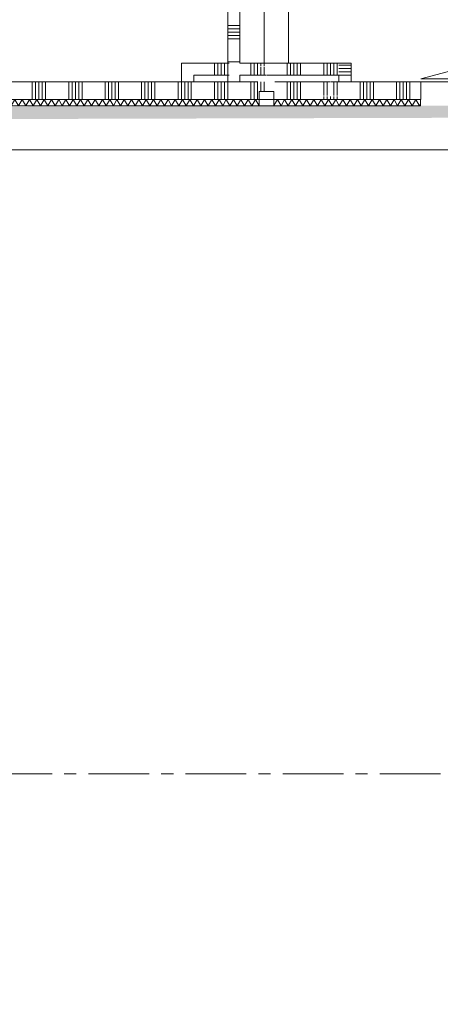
# Model space of a CAD drawing. Header units: millimetres. Extents: x -409 to 257590, y -7786 to 67330.
# Tile 79 of 210: x 49696 to 53161, y 13840 to 21947. Entities that reach past the tile are written whole.
import ezdxf

# ---------------------------------------------------------------- set-up
doc = ezdxf.new("R2010")
doc.units = ezdxf.units.MM
doc.header["$MEASUREMENT"] = 0
for name, pattern in [('B0202', [800, 500, -100, 100, -100]), ('B0701', [234.119993, 155.999994, -78.119999]), ('B0702', [117.37, 78.119999, -39.250001])]:
    doc.linetypes.add(name, pattern=pattern)
for name, color, linetype in [('New_# trashcan Laagscheidingslijnen', 7, 'Continuous'), ('New_22 NC Binnenwanden', 7, 'Continuous'), ('New_22 NC Binnenwanden Deuren', 7, 'Continuous'), ('New_22 NC Binnenwanden Doorsnede-arcering', 7, 'Continuous'), ('New_22 NC Binnenwanden Laagscheidingslijnen', 7, 'Continuous'), ('New_22 NC Binnenwanden Ramen', 7, 'Continuous'), ('New_72 Vaste Inrichting', 7, 'Continuous'), ('New_72 Vaste Inrichting Afdek-arcering', 7, 'Continuous'), ('New_Info Wandafwerking aanduiding', 7, 'Continuous'), ('New_Info Wandafwerking aanduiding Doorsnede-arcering', 7, 'Continuous'), ('New_Z Ruimtefuncties Zone omranding', 7, 'Continuous')]:
    doc.layers.add(name, color=color, linetype=linetype)

# ---------------------------------------------------------------- blocks, each defined once
blk = doc.blocks.new('*X50')
at = {"layer": 'New_22 NC Binnenwanden Doorsnede-arcering', "color": 254, "linetype": 'Continuous', "lineweight": 0, "true_color": 0xe9ebeb}
for p, q in [((47100, 21435), (47100, 21398.3)), ((47127.4, 21435), (47127.4, 21398.3)), ((47154.9, 21435), (47154.9, 21398.3)), ((47182.3, 21435), (47182.3, 21398.3)), ((47209.7, 21435), (47209.7, 21398.3)), ((47400, 21435), (47400, 21398.3)), ((47427.4, 21435), (47427.4, 21398.3)), ((47454.9, 21435), (47454.9, 21398.3)), ((47482.3, 21435), (47482.3, 21398.3)), ((47509.7, 21435), (47509.7, 21398.3)), ((47700, 21435), (47700, 21398.3)), ((47727.4, 21435), (47727.4, 21398.3)), ((47754.9, 21435), (47754.9, 21398.3)), ((47782.3, 21435), (47782.3, 21398.3)), ((47809.7, 21435), (47809.7, 21398.3)), ((48000, 21435), (48000, 21398.3)), ((48027.4, 21435), (48027.4, 21413)), ((48054.9, 21435), (48054.9, 21413)), ((48082.3, 21435), (48082.3, 21413)), ((48109.7, 21435), (48109.7, 21413)), ((48300, 21435), (48300, 21398.3)), ((48327.4, 21435), (48327.4, 21398.3)), ((48354.9, 21435), (48354.9, 21398.3)), ((48382.3, 21435), (48382.3, 21398.3)), ((48409.7, 21435), (48409.7, 21398.3)), ((48600, 21435), (48600, 21398.3)), ((48627.4, 21435), (48627.4, 21398.3)), ((48654.9, 21435), (48654.9, 21398.3)), ((48682.3, 21435), (48682.3, 21398.3)), ((48709.7, 21435), (48709.7, 21398.3)), ((48900, 21435), (48900, 21398.3)), ((48927.4, 21435), (48927.4, 21398.3)), ((48954.9, 21435), (48954.9, 21398.3)), ((48982.3, 21435), (48982.3, 21398.3)), ((49009.7, 21435), (49009.7, 21398.3)), ((49200, 21435), (49200, 21398.3)), ((49227.4, 21435), (49227.4, 21398.3)), ((49254.9, 21435), (49254.9, 21398.3)), ((49282.3, 21435), (49282.3, 21398.3)), ((49309.7, 21435), (49309.7, 21410.6)), ((49500, 21435), (49500, 21399.2)), ((49527.4, 21435), (49527.4, 21398.3)), ((49554.9, 21435), (49554.9, 21398.3)), ((49582.3, 21435), (49582.3, 21398.3)), ((49609.7, 21435), (49609.7, 21398.3)), ((49800, 21435), (49800, 21398.3)), ((49827.4, 21435), (49827.4, 21398.3)), ((49854.9, 21435), (49854.9, 21398.3)), ((49882.3, 21435), (49882.3, 21398.3)), ((49909.7, 21435), (49909.7, 21398.3)), ((50100, 21435), (50100, 21398.3)), ((50127.4, 21435), (50127.4, 21398.3)), ((50154.9, 21435), (50154.9, 21398.3)), ((50182.3, 21435), (50182.3, 21398.3)), ((50209.7, 21435), (50209.7, 21398.3)), ((50400, 21435), (50400, 21398.3)), ((50427.4, 21435), (50427.4, 21398.3)), ((50454.9, 21435), (50454.9, 21398.3)), ((50482.3, 21435), (50482.3, 21398.3)), ((50509.7, 21435), (50509.7, 21398.3)), ((50700, 21435), (50700, 21398.3)), ((50727.4, 21435), (50727.4, 21398.3)), ((50754.9, 21435), (50754.9, 21398.3)), ((50782.3, 21435), (50782.3, 21398.3)), ((50809.7, 21435), (50809.7, 21398.3)), ((51000, 21435), (51000, 21398.3)), ((51027.4, 21435), (51027.4, 21398.3)), ((51054.9, 21435), (51054.9, 21398.3)), ((51082.3, 21435), (51082.3, 21398.3)), ((51109.7, 21435), (51109.7, 21398.3)), ((51300, 21435), (51300, 21398.3)), ((51327.4, 21435), (51327.4, 21398.3)), ((51354.9, 21435), (51354.9, 21398.3)), ((51382.3, 21435), (51382.3, 21398.3)), ((51409.7, 21435), (51409.7, 21398.3)), ((51600, 21435), (51600, 21398.3)), ((51627.4, 21435), (51627.4, 21398.3)), ((51654.9, 21435), (51654.9, 21398.3)), ((51682.3, 21435), (51682.3, 21398.3)), ((51709.7, 21435), (51709.7, 21398.3)), ((51900, 21435), (51900, 21398.3)), ((51927.4, 21435), (51927.4, 21398.3)), ((51954.9, 21435), (51954.9, 21398.3)), ((51982.3, 21435), (51982.3, 21398.3)), ((52009.7, 21435), (52009.7, 21398.3)), ((52200, 21435), (52200, 21398.3)), ((52227.4, 21435), (52227.4, 21398.3)), ((52282.3, 21435), (52282.3, 21398.3)), ((52309.7, 21435), (52309.7, 21398.3)), ((52500, 21435), (52500, 21398.3)), ((52527.4, 21435), (52527.4, 21398.3)), ((52554.9, 21435), (52554.9, 21398.3)), ((52582.3, 21435), (52582.3, 21398.3)), ((52609.7, 21435), (52609.7, 21398.3)), ((52800, 21435), (52800, 21398.3)), ((52827.4, 21435), (52827.4, 21398.3)), ((52854.9, 21435), (52854.9, 21398.3)), ((52882.3, 21435), (52882.3, 21398.3)), ((52909.7, 21435), (52909.7, 21398.3)), ((47100, 21398.3), (47100, 21290)), ((47127.4, 21398.3), (47127.4, 21290)), ((47154.9, 21398.3), (47154.9, 21290)), ((47182.3, 21398.3), (47182.3, 21290)), ((47209.7, 21398.3), (47209.7, 21290)), ((47400, 21398.3), (47400, 21290)), ((47427.4, 21398.3), (47427.4, 21290)), ((47454.9, 21398.3), (47454.9, 21290)), ((47482.3, 21398.3), (47482.3, 21290)), ((47509.7, 21398.3), (47509.7, 21290)), ((47700, 21398.3), (47700, 21290)), ((47727.4, 21398.3), (47727.4, 21290)), ((47754.9, 21398.3), (47754.9, 21290)), ((47782.3, 21398.3), (47782.3, 21290)), ((47809.7, 21398.3), (47809.7, 21290)), ((48000, 21398.3), (48000, 21290)), ((48300, 21398.3), (48300, 21290)), ((48327.4, 21398.3), (48327.4, 21290)), ((48354.9, 21398.3), (48354.9, 21290)), ((48382.3, 21398.3), (48382.3, 21290)), ((48409.7, 21398.3), (48409.7, 21290)), ((48600, 21398.3), (48600, 21290)), ((48627.4, 21398.3), (48627.4, 21290)), ((48654.9, 21398.3), (48654.9, 21290)), ((48682.3, 21398.3), (48682.3, 21290)), ((48709.7, 21398.3), (48709.7, 21290)), ((48900, 21398.3), (48900, 21290)), ((48927.4, 21398.3), (48927.4, 21290)), ((48954.9, 21398.3), (48954.9, 21290)), ((48982.3, 21398.3), (48982.3, 21290)), ((49009.7, 21398.3), (49009.7, 21290)), ((49200, 21398.3), (49200, 21290)), ((49227.4, 21398.3), (49227.4, 21290)), ((49254.9, 21398.3), (49254.9, 21290)), ((49282.3, 21398.3), (49282.3, 21290)), ((49500, 21325), (49500, 21290)), ((49527.4, 21398.3), (49527.4, 21290)), ((49554.9, 21398.3), (49554.9, 21290)), ((49582.3, 21398.3), (49582.3, 21290)), ((49609.7, 21398.3), (49609.7, 21290)), ((49800, 21398.3), (49800, 21290)), ((49827.4, 21398.3), (49827.4, 21290)), ((49854.9, 21398.3), (49854.9, 21290)), ((49882.3, 21398.3), (49882.3, 21290)), ((49909.7, 21398.3), (49909.7, 21290)), ((50100, 21398.3), (50100, 21290)), ((50127.4, 21398.3), (50127.4, 21290)), ((50154.9, 21398.3), (50154.9, 21290)), ((50182.3, 21398.3), (50182.3, 21290)), ((50209.7, 21398.3), (50209.7, 21290)), ((50400, 21398.3), (50400, 21290)), ((50427.4, 21398.3), (50427.4, 21290)), ((50454.9, 21398.3), (50454.9, 21290)), ((50482.3, 21398.3), (50482.3, 21290)), ((50509.7, 21398.3), (50509.7, 21290)), ((50700, 21398.3), (50700, 21290)), ((50727.4, 21398.3), (50727.4, 21290)), ((50754.9, 21398.3), (50754.9, 21290)), ((50782.3, 21398.3), (50782.3, 21290)), ((50809.7, 21398.3), (50809.7, 21290)), ((51000, 21398.3), (51000, 21290)), ((51027.4, 21398.3), (51027.4, 21290)), ((51054.9, 21398.3), (51054.9, 21290)), ((51082.3, 21398.3), (51082.3, 21290)), ((51109.7, 21398.3), (51109.7, 21290)), ((51300, 21398.3), (51300, 21290)), ((51327.4, 21398.3), (51327.4, 21290)), ((51354.9, 21398.3), (51354.9, 21290)), ((51382.3, 21398.3), (51382.3, 21290)), ((51409.7, 21398.3), (51409.7, 21290)), ((51600, 21398.3), (51600, 21290)), ((51627.4, 21398.3), (51627.4, 21290)), ((51654.9, 21398.3), (51654.9, 21290)), ((51682.3, 21398.3), (51682.3, 21357)), ((51709.7, 21398.3), (51709.7, 21357)), ((51900, 21398.3), (51900, 21290)), ((51927.4, 21398.3), (51927.4, 21290)), ((51954.9, 21398.3), (51954.9, 21290)), ((51982.3, 21398.3), (51982.3, 21290)), ((52009.7, 21398.3), (52009.7, 21290)), ((52200, 21398.3), (52200, 21323.4)), ((52227.4, 21398.3), (52227.4, 21323.4)), ((52282.3, 21398.3), (52282.3, 21323.4)), ((52309.7, 21398.3), (52309.7, 21323.4)), ((52500, 21398.3), (52500, 21290)), ((52527.4, 21398.3), (52527.4, 21290)), ((52554.9, 21398.3), (52554.9, 21290)), ((52582.3, 21398.3), (52582.3, 21290)), ((52609.7, 21398.3), (52609.7, 21290)), ((52800, 21398.3), (52800, 21290)), ((52827.4, 21398.3), (52827.4, 21290)), ((52854.9, 21398.3), (52854.9, 21290)), ((52882.3, 21398.3), (52882.3, 21290)), ((52909.7, 21398.3), (52909.7, 21290)), ((48027.4, 21310), (48027.4, 21290)), ((48054.9, 21310), (48054.9, 21290)), ((48082.3, 21310), (48082.3, 21290)), ((48109.7, 21310), (48109.7, 21290)), ((49309.7, 21312.2), (49309.7, 21290)), ((52200, 21314.9), (52200, 21290)), ((52227.4, 21314.9), (52227.4, 21290)), ((52254.9, 21314.9), (52254.9, 21290)), ((52282.3, 21314.9), (52282.3, 21290)), ((52309.7, 21314.9), (52309.7, 21290))]:
    blk.add_line(p, q, dxfattribs=at)
blk = doc.blocks.new('R nis rechthoekig 22')
at = {"layer": 'New_22 NC Binnenwanden Ramen', "color": 1, "linetype": 'Continuous', "lineweight": 0}
for p, q in [((-60, 96), (-60, 29)), ((60, 96), (-60, 96)), ((-60, 96), (60, 96)), ((60, 29), (60, 96)), ((-60, 29), (60, 29))]:
    blk.add_line(p, q, dxfattribs=at)
blk = doc.blocks.new('D1 22')
at = {"layer": 'New_22 NC Binnenwanden Deuren', "color": 1, "linetype": 'Continuous', "lineweight": 0}
for q in [(-481.8, 267.6), (-517, 0)]:
    blk.add_line((517, 0), q, dxfattribs=at)
at = {"layer": 'New_22 NC Binnenwanden Deuren', "color": 7, "linetype": 'Continuous', "lineweight": 0}
for p, q in [((-517, -25), (-517, -139)), ((-517, -25), (-517, -139)), ((517, -25), (517, -139)), ((517, -25), (517, -139)), ((-517, -139), (-517, -170)), ((517, -139), (517, -170))]:
    blk.add_line(p, q, dxfattribs=at)
at = {"layer": 'New_22 NC Binnenwanden Deuren', "color": 1, "linetype": 'Continuous', "lineweight": 0}
blk.add_arc((517, 0), 1034, 165, 180, dxfattribs=at)
blk = doc.blocks.new('Wall_3_2', base_point=(33309.9, 21290))
at = {"layer": 'New_22 NC Binnenwanden', "color": 8, "linetype": 'Continuous', "lineweight": 0, "true_color": 0x778488}
for p, q in [((52999.5, 21435), (52999.5, 21321)), ((51669.4, 21357), (51789.4, 21357)), ((51669.4, 21290), (51669.4, 21357)), ((51789.4, 21290), (51789.4, 21357)), ((52999.5, 21321), (52999.5, 21290))]:
    blk.add_line(p, q, dxfattribs=at)
at = {"layer": 'New_22 NC Binnenwanden', "color": 8, "linetype": 'Continuous', "lineweight": 0, "true_color": 0x778488, "flags": 128}
for points in [[(51196.2, 21435), (47019, 21435)], [(51657.3, 21435), (51201.7, 21435)], [(52252.3, 21435), (51797.3, 21435)], [(52999.5, 21435), (52257.8, 21435)], [(47019, 21290), (51669.4, 21290)], [(51789.4, 21290), (52999.5, 21290)]]:
    blk.add_lwpolyline(points, dxfattribs=at)
at = {"layer": 'New_22 NC Binnenwanden', "color": 8, "lineweight": 0, "true_color": 0x778488}
blk.add_blockref('*X50', (0, 0), dxfattribs=at)
at = {"layer": 'New_22 NC Binnenwanden Deuren', "color": 1, "linetype": 'Continuous', "lineweight": 0, "xscale": -1, "zscale": 1000}
blk.add_blockref('D1 22', (53516.5, 21460), dxfattribs=at)
at = {"layer": 'New_22 NC Binnenwanden Ramen', "color": 1, "linetype": 'Continuous', "lineweight": 0, "xscale": -1, "zscale": 1000, "rotation": 180}
blk.add_blockref('R nis rechthoekig 22', (51729.4, 21386), dxfattribs=at)
blk = doc.blocks.new('*X206')
at = {"layer": 'New_22 NC Binnenwanden Doorsnede-arcering', "color": 254, "linetype": 'Continuous', "lineweight": 0, "true_color": 0xe9ebeb}
for p, q in [((51510, 25172.6), (51410, 25172.6)), ((51510, 25145.1), (51410, 25145.1)), ((51510, 25117.7), (51410, 25117.7)), ((51510, 25090.3), (51410, 25090.3)), ((51510, 24900), (51410, 24900)), ((51510, 24872.6), (51410, 24872.6)), ((51510, 24845.1), (51410, 24845.1)), ((51510, 24817.7), (51410, 24817.7)), ((51510, 24790.3), (51410, 24790.3)), ((51510, 24600), (51410, 24600)), ((51510, 24572.6), (51410, 24572.6)), ((51510, 24545.1), (51410, 24545.1)), ((51510, 24517.7), (51410, 24517.7)), ((51510, 24490.3), (51410, 24490.3)), ((51510, 24300), (51410, 24300)), ((51510, 24272.6), (51410, 24272.6)), ((51510, 24245.1), (51410, 24245.1)), ((51510, 24217.7), (51410, 24217.7)), ((51510, 24190.3), (51410, 24190.3)), ((51510, 24000), (51410, 24000)), ((51510, 23972.6), (51410, 23972.6)), ((51510, 23945.1), (51410, 23945.1)), ((51510, 23917.7), (51410, 23917.7)), ((51510, 23890.3), (51410, 23890.3)), ((51510, 23700), (51410, 23700)), ((51510, 23672.6), (51410, 23672.6)), ((51510, 23645.1), (51410, 23645.1)), ((51510, 23617.7), (51410, 23617.7)), ((51510, 23590.3), (51410, 23590.3)), ((51510, 23400), (51410, 23400)), ((51510, 23372.6), (51410, 23372.6)), ((51510, 23345.1), (51410, 23345.1)), ((51510, 23317.7), (51410, 23317.7)), ((51510, 23290.3), (51410, 23290.3)), ((51510, 23100), (51410, 23100)), ((51510, 23072.6), (51410, 23072.6)), ((51510, 23045.1), (51410, 23045.1)), ((51510, 23017.7), (51410, 23017.7)), ((51510, 22990.3), (51410, 22990.3)), ((51510, 22800), (51410, 22800)), ((51510, 22772.6), (51410, 22772.6)), ((51510, 22745.1), (51410, 22745.1)), ((51510, 22717.7), (51410, 22717.7)), ((51510, 22690.3), (51410, 22690.3)), ((51510, 22500), (51410, 22500)), ((51510, 22472.6), (51410, 22472.6)), ((51510, 22445.1), (51410, 22445.1)), ((51510, 22417.7), (51410, 22417.7)), ((51510, 22390.3), (51410, 22390.3)), ((51510, 22200), (51410, 22200)), ((51510, 22172.6), (51410, 22172.6)), ((51510, 22145.1), (51410, 22145.1)), ((51510, 22117.7), (51410, 22117.7)), ((51510, 22090.3), (51410, 22090.3)), ((51510, 21900), (51410, 21900)), ((51510, 21872.6), (51410, 21872.6)), ((51510, 21845.1), (51410, 21845.1)), ((51510, 21817.7), (51410, 21817.7)), ((51510, 21790.3), (51410, 21790.3)), ((51510, 21600), (51410, 21600))]:
    blk.add_line(p, q, dxfattribs=at)
blk = doc.blocks.new('D rechthoekige opening 22_7')
at = {"layer": 'New_22 NC Binnenwanden Deuren', "color": 9, "linetype": 'B0702', "lineweight": 0}
for p, q in [((-425, 100), (425, 100)), ((-425, 0), (425, 0))]:
    blk.add_line(p, q, dxfattribs=at)
at = {"layer": 'New_22 NC Binnenwanden Deuren', "color": 7, "linetype": 'Continuous', "lineweight": 0}
for p, q in [((-425, 0), (-425, 100)), ((425, 0), (425, 100))]:
    blk.add_line(p, q, dxfattribs=at)
blk = doc.blocks.new('Wall_34_2', base_point=(51410, 26140))
at = {"layer": 'New_22 NC Binnenwanden', "color": 8, "linetype": 'Continuous', "lineweight": 0, "true_color": 0x778488}
for p, q in [((51510, 26039.9), (51410, 26039.9)), ((51510, 25189.9), (51410, 25189.9))]:
    blk.add_line(p, q, dxfattribs=at)
at = {"layer": 'New_22 NC Binnenwanden', "color": 8, "linetype": 'Continuous', "lineweight": 0, "true_color": 0x778488, "flags": 128}
for points in [[(51410, 26040), (51410, 26039.9)], [(51510, 26039.9), (51510, 26040)], [(51410, 25189.9), (51410, 21590)], [(51510, 21590), (51510, 25189.9)], [(51410, 21490), (51410, 21435.1)], [(51510, 21435.1), (51510, 21490)], [(51410, 21435.1), (51510, 21435.1)]]:
    blk.add_lwpolyline(points, dxfattribs=at)
at = {"layer": 'New_22 NC Binnenwanden', "color": 8, "lineweight": 0, "true_color": 0x778488}
blk.add_blockref('*X206', (0, 0), dxfattribs=at)
at = {"layer": 'New_22 NC Binnenwanden Deuren', "color": 1, "linetype": 'Continuous', "lineweight": 0, "xscale": -1, "zscale": 1000, "rotation": 90}
blk.add_blockref('D rechthoekige opening 22_7', (51510, 25614.9), dxfattribs=at)
blk = doc.blocks.new('*X472')
at = {"layer": 'New_22 NC Binnenwanden Doorsnede-arcering', "color": 254, "linetype": 'Continuous', "lineweight": 0, "true_color": 0xe9ebeb}
for p, q in [((47019, 21282.7), (47044.8, 21238)), ((47074.8, 21290), (47044.8, 21238)), ((47074.8, 21290), (47104.9, 21238)), ((47134.9, 21290), (47104.9, 21238)), ((47134.9, 21290), (47164.9, 21238)), ((47194.9, 21290), (47164.9, 21238)), ((47194.9, 21290), (47224.9, 21238)), ((47255, 21290), (47224.9, 21238)), ((47255, 21290), (47285, 21238)), ((47315, 21290), (47285, 21238)), ((47315, 21290), (47345, 21238)), ((47375.1, 21290), (47345, 21238)), ((47375.1, 21290), (47405.1, 21238)), ((47435.1, 21290), (47405.1, 21238)), ((47435.1, 21290), (47465.1, 21238)), ((47495.1, 21290), (47465.1, 21238)), ((47495.1, 21290), (47525.2, 21238)), ((47555.2, 21290), (47525.2, 21238)), ((47555.2, 21290), (47585.2, 21238)), ((47615.2, 21290), (47585.2, 21238)), ((47615.2, 21290), (47645.3, 21238)), ((47675.3, 21290), (47645.3, 21238)), ((47675.3, 21290), (47705.3, 21238)), ((47735.3, 21290), (47705.3, 21238)), ((47735.3, 21290), (47765.3, 21238)), ((47795.4, 21290), (47765.3, 21238)), ((47795.4, 21290), (47825.4, 21238)), ((47855.4, 21290), (47825.4, 21238)), ((47855.4, 21290), (47885.4, 21238)), ((47915.5, 21290), (47885.4, 21238)), ((47915.5, 21290), (47945.5, 21238)), ((47975.5, 21290), (47945.5, 21238)), ((47975.5, 21290), (48005.5, 21238)), ((48035.5, 21290), (48005.5, 21238)), ((48035.5, 21290), (48065.6, 21238)), ((48095.6, 21290), (48065.6, 21238)), ((48095.6, 21290), (48125.6, 21238)), ((48155.6, 21290), (48125.6, 21238)), ((48155.6, 21290), (48185.7, 21238)), ((48215.7, 21290), (48185.7, 21238)), ((48215.7, 21290), (48245.7, 21238)), ((48275.7, 21290), (48245.7, 21238)), ((48275.7, 21290), (48305.7, 21238)), ((48335.8, 21290), (48305.7, 21238)), ((48335.8, 21290), (48365.8, 21238)), ((48395.8, 21290), (48365.8, 21238)), ((48395.8, 21290), (48425.8, 21238)), ((48455.9, 21290), (48425.8, 21238)), ((48455.9, 21290), (48485.9, 21238)), ((48515.9, 21290), (48485.9, 21238)), ((48515.9, 21290), (48545.9, 21238)), ((48575.9, 21290), (48545.9, 21238)), ((48575.9, 21290), (48606, 21238)), ((48636, 21290), (48606, 21238)), ((48636, 21290), (48666, 21238)), ((48696, 21290), (48666, 21238)), ((48696, 21290), (48726.1, 21238)), ((48756.1, 21290), (48726.1, 21238)), ((48756.1, 21290), (48786.1, 21238)), ((48816.1, 21290), (48786.1, 21238)), ((48816.1, 21290), (48846.1, 21238)), ((48876.2, 21290), (48846.1, 21238)), ((48876.2, 21290), (48906.2, 21238)), ((48936.2, 21290), (48906.2, 21238)), ((48936.2, 21290), (48966.2, 21238)), ((48996.3, 21290), (48966.2, 21238)), ((48996.3, 21290), (49026.3, 21238)), ((49056.3, 21290), (49026.3, 21238)), ((49056.3, 21290), (49086.3, 21238)), ((49116.3, 21290), (49086.3, 21238)), ((49116.3, 21290), (49146.4, 21238)), ((49176.4, 21290), (49146.4, 21238)), ((49176.4, 21290), (49206.4, 21238)), ((49236.4, 21290), (49206.4, 21238)), ((49236.4, 21290), (49266.5, 21238)), ((49296.5, 21290), (49266.5, 21238)), ((49296.5, 21290), (49326.5, 21238)), ((49356.5, 21290), (49326.5, 21238)), ((49356.5, 21290), (49386.5, 21238)), ((49416.6, 21290), (49386.5, 21238)), ((49416.6, 21290), (49446.6, 21238)), ((49476.6, 21290), (49446.6, 21238)), ((49476.6, 21290), (49506.6, 21238)), ((49536.7, 21290), (49506.6, 21238)), ((49536.7, 21290), (49566.7, 21238)), ((49596.7, 21290), (49566.7, 21238)), ((49596.7, 21290), (49626.7, 21238)), ((49656.7, 21290), (49626.7, 21238)), ((49656.7, 21290), (49686.8, 21238)), ((49716.8, 21290), (49686.8, 21238)), ((49716.8, 21290), (49746.8, 21238)), ((49776.8, 21290), (49746.8, 21238)), ((49776.8, 21290), (49806.9, 21238)), ((49836.9, 21290), (49806.9, 21238)), ((49836.9, 21290), (49866.9, 21238)), ((49896.9, 21290), (49866.9, 21238)), ((49896.9, 21290), (49926.9, 21238)), ((49957, 21290), (49926.9, 21238)), ((49957, 21290), (49987, 21238)), ((50017, 21290), (49987, 21238)), ((50017, 21290), (50047, 21238)), ((50077.1, 21290), (50047, 21238)), ((50077.1, 21290), (50107.1, 21238)), ((50137.1, 21290), (50107.1, 21238)), ((50137.1, 21290), (50167.1, 21238)), ((50197.1, 21290), (50167.1, 21238)), ((50197.1, 21290), (50227.2, 21238)), ((50257.2, 21290), (50227.2, 21238)), ((50257.2, 21290), (50287.2, 21238)), ((50317.2, 21290), (50287.2, 21238)), ((50317.2, 21290), (50347.3, 21238)), ((50377.3, 21290), (50347.3, 21238)), ((50377.3, 21290), (50407.3, 21238)), ((50437.3, 21290), (50407.3, 21238)), ((50437.3, 21290), (50467.3, 21238)), ((50497.4, 21290), (50467.3, 21238)), ((50497.4, 21290), (50527.4, 21238)), ((50557.4, 21290), (50527.4, 21238)), ((50557.4, 21290), (50587.4, 21238)), ((50617.5, 21290), (50587.4, 21238)), ((50617.5, 21290), (50647.5, 21238)), ((50677.5, 21290), (50647.5, 21238)), ((50677.5, 21290), (50707.5, 21238)), ((50737.5, 21290), (50707.5, 21238)), ((50737.5, 21290), (50767.6, 21238)), ((50797.6, 21290), (50767.6, 21238)), ((50797.6, 21290), (50827.6, 21238)), ((50857.6, 21290), (50827.6, 21238)), ((50857.6, 21290), (50887.7, 21238)), ((50917.7, 21290), (50887.7, 21238)), ((50917.7, 21290), (50947.7, 21238)), ((50977.7, 21290), (50947.7, 21238)), ((50977.7, 21290), (51007.7, 21238)), ((51037.8, 21290), (51007.7, 21238)), ((51037.8, 21290), (51067.8, 21238)), ((51097.8, 21290), (51067.8, 21238)), ((51097.8, 21290), (51127.8, 21238)), ((51157.9, 21290), (51127.8, 21238)), ((51157.9, 21290), (51187.9, 21238)), ((51217.9, 21290), (51187.9, 21238)), ((51217.9, 21290), (51247.9, 21238)), ((51277.9, 21290), (51247.9, 21238)), ((51277.9, 21290), (51308, 21238)), ((51338, 21290), (51308, 21238)), ((51338, 21290), (51368, 21238)), ((51398, 21290), (51368, 21238)), ((51398, 21290), (51428.1, 21238)), ((51458.1, 21290), (51428.1, 21238)), ((51458.1, 21290), (51488.1, 21238)), ((51518.1, 21290), (51488.1, 21238)), ((51518.1, 21290), (51548.1, 21238)), ((51578.2, 21290), (51548.1, 21238)), ((51578.2, 21290), (51608.2, 21238)), ((51638.2, 21290), (51608.2, 21238)), ((51638.2, 21290), (51668.2, 21238)), ((51669.4, 21240), (51668.2, 21238))]:
    blk.add_line(p, q, dxfattribs=at)
blk = doc.blocks.new('*X473')
at = {"layer": 'New_22 NC Binnenwanden Doorsnede-arcering', "color": 254, "linetype": 'Continuous', "lineweight": 0, "true_color": 0xe9ebeb}
for p, q in [((51818.3, 21290), (51789.4, 21239.9)), ((51818.3, 21290), (51848.4, 21238)), ((51878.4, 21290), (51848.4, 21238)), ((51878.4, 21290), (51908.4, 21238)), ((51938.4, 21290), (51908.4, 21238)), ((51938.4, 21290), (51968.5, 21238)), ((51998.5, 21290), (51968.5, 21238)), ((51998.5, 21290), (52028.5, 21238)), ((52058.5, 21290), (52028.5, 21238)), ((52058.5, 21290), (52088.5, 21238)), ((52118.6, 21290), (52088.5, 21238)), ((52118.6, 21290), (52148.6, 21238)), ((52178.6, 21290), (52148.6, 21238)), ((52178.6, 21290), (52208.6, 21238)), ((52238.7, 21290), (52208.6, 21238)), ((52238.7, 21290), (52268.7, 21238)), ((52298.7, 21290), (52268.7, 21238)), ((52298.7, 21290), (52328.7, 21238)), ((52358.7, 21290), (52328.7, 21238)), ((52358.7, 21290), (52388.8, 21238)), ((52418.8, 21290), (52388.8, 21238)), ((52418.8, 21290), (52448.8, 21238)), ((52478.8, 21290), (52448.8, 21238)), ((52478.8, 21290), (52508.9, 21238)), ((52538.9, 21290), (52508.9, 21238)), ((52538.9, 21290), (52568.9, 21238)), ((52598.9, 21290), (52568.9, 21238)), ((52598.9, 21290), (52628.9, 21238)), ((52659, 21290), (52628.9, 21238)), ((52659, 21290), (52689, 21238)), ((52719, 21290), (52689, 21238)), ((52719, 21290), (52749, 21238)), ((52779.1, 21290), (52749, 21238)), ((52779.1, 21290), (52809.1, 21238)), ((52839.1, 21290), (52809.1, 21238)), ((52839.1, 21290), (52869.1, 21238)), ((52899.1, 21290), (52869.1, 21238)), ((52899.1, 21290), (52929.2, 21238)), ((52959.2, 21290), (52929.2, 21238)), ((52959.2, 21290), (52989.2, 21238)), ((52998.5, 21254.2), (52989.2, 21238))]:
    blk.add_line(p, q, dxfattribs=at)
blk = doc.blocks.new('D rechthoekige opening 22_12')
at = {"layer": 'New_22 NC Binnenwanden Deuren', "color": 9, "linetype": 'Continuous', "lineweight": 0}
for p, q in [((-517, 8), (-517, 60)), ((-517, 7), (-517, 8)), ((517, 8), (517, 60)), ((517, 7), (517, 8))]:
    blk.add_line(p, q, dxfattribs=at)
blk = doc.blocks.new('D rechthoekige opening 22_14')
at = {"layer": 'New_22 NC Binnenwanden Deuren', "color": 9, "linetype": 'Continuous', "lineweight": 0}
for p, q in [((-60, 1), (-60, 53)), ((-60, 0), (-60, 1)), ((60, 1), (60, 53)), ((60, 0), (60, 1))]:
    blk.add_line(p, q, dxfattribs=at)
at = {"layer": 'New_22 NC Binnenwanden Deuren', "color": 9, "linetype": 'B0701', "lineweight": 0}
blk.add_line((-60, 0), (60, 0), dxfattribs=at)
blk = doc.blocks.new('Wall_104_2', base_point=(57670, 21290))
at = {"layer": 'New_22 NC Binnenwanden', "color": 8, "linetype": 'Continuous', "lineweight": 0, "true_color": 0x778488}
for p, q in [((51669.4, 21238), (51669.4, 21290)), ((51789.4, 21238), (51789.4, 21290)), ((52998.5, 21238), (52998.5, 21290)), ((51669.4, 21237), (51669.4, 21238)), ((51789.4, 21237), (51789.4, 21238)), ((52998.5, 21237), (52998.5, 21238))]:
    blk.add_line(p, q, dxfattribs=at)
at = {"layer": 'New_22 NC Binnenwanden', "color": 8, "linetype": 'Continuous', "lineweight": 0, "true_color": 0x778488, "flags": 128}
for points in [[(51669.4, 21290), (47019, 21290)], [(52998.5, 21290), (51789.4, 21290)], [(47019, 21237), (51669.4, 21237)], [(51789.4, 21237), (52998.5, 21237)]]:
    blk.add_lwpolyline(points, dxfattribs=at)
at = {"layer": 'New_22 NC Binnenwanden Laagscheidingslijnen', "color": 8, "linetype": 'Continuous', "lineweight": 0, "true_color": 0x778488}
for p, q in [((47019, 21238), (51669.4, 21238)), ((51789.4, 21238), (52998.5, 21238))]:
    blk.add_line(p, q, dxfattribs=at)
at = {"layer": 'New_22 NC Binnenwanden', "color": 8, "lineweight": 0, "true_color": 0x778488}
for name in ['*X472', '*X473']:
    blk.add_blockref(name, (0, 0), dxfattribs=at)
at = {"layer": 'New_22 NC Binnenwanden Deuren', "color": 1, "linetype": 'Continuous', "lineweight": 0, "zscale": 1000}
for name, p in [('D rechthoekige opening 22_14', (51729.4, 21237)), ('D rechthoekige opening 22_12', (53515.5, 21230))]:
    blk.add_blockref(name, p, dxfattribs=at)
blk = doc.blocks.new('Slab_22_2', base_point=(51510, 21589.9))
at = {"layer": 'New_72 Vaste Inrichting Afdek-arcering', "linetype": 'Continuous', "lineweight": 0, "true_color": 0x000000}
h = blk.add_hatch(dxfattribs=at)
h.set_pattern_fill('920_Lijnen_horz_150_0002', color=18, style=0, pattern_type=2)
h.set_pattern_definition([(90, (51710.02, 20739.83), (-218.032, 0), [])])
h.paths.add_polyline_path([(51510, 21589.9), (51910.3, 21589.5), (51911.2, 25189.9), (51510, 25189.9)])
at = {"layer": 'New_72 Vaste Inrichting', "color": 1, "linetype": 'Continuous', "lineweight": 0, "flags": 128}
blk.add_lwpolyline([(51510, 21589.9), (51910.3, 21589.5), (51911.2, 25189.9), (51510, 25189.9)], close=True, dxfattribs=at)
blk = doc.blocks.new('Wall_323_2', base_point=(51130, 21435))
at = {"layer": 'New_22 NC Binnenwanden', "color": 8, "linetype": 'Continuous', "lineweight": 0, "true_color": 0x778488, "flags": 128}
for points in [[(51030, 21590), (51030, 21435)], [(51030, 21590), (51130, 21590)], [(51130, 21435), (51130, 21490)], [(51130, 21435), (51030, 21435)]]:
    blk.add_lwpolyline(points, dxfattribs=at)
blk = doc.blocks.new('*X1377')
at = {"layer": 'New_22 NC Binnenwanden Doorsnede-arcering', "color": 254, "linetype": 'Continuous', "lineweight": 0, "true_color": 0xe9ebeb}
for p, q in [((52425.5, 21572.6), (52408, 21572.6)), ((52425.5, 21490.3), (52325.7, 21490.3)), ((52425.5, 21517.7), (52353.2, 21517.7)), ((52425.5, 21545.1), (52380.6, 21545.1))]:
    blk.add_line(p, q, dxfattribs=at)
blk = doc.blocks.new('*X1379')
at = {"layer": 'New_22 NC Binnenwanden Doorsnede-arcering', "color": 254, "linetype": 'Continuous', "lineweight": 0, "true_color": 0xe9ebeb}
for p, q in [((52408, 21572.6), (52325.5, 21572.6)), ((52380.6, 21545.1), (52325.5, 21545.1)), ((52353.2, 21517.7), (52325.5, 21517.7)), ((52325.7, 21490.3), (52325.5, 21490.3))]:
    blk.add_line(p, q, dxfattribs=at)
blk = doc.blocks.new('Wall_324_2', base_point=(52325.5, 21490))
at = {"layer": 'New_22 NC Binnenwanden', "color": 8, "linetype": 'Continuous', "lineweight": 0, "true_color": 0x778488, "flags": 128}
for points in [[(52425.5, 21590), (52325.5, 21590)], [(52425.5, 21435.1), (52425.5, 21590)], [(52325.5, 21490), (52325.5, 21435.1)], [(52325.5, 21435.1), (52425.5, 21435.1)]]:
    blk.add_lwpolyline(points, dxfattribs=at)
at = {"layer": 'New_22 NC Binnenwanden', "color": 8, "lineweight": 0, "true_color": 0x778488}
for name in ['*X1379', '*X1377']:
    blk.add_blockref(name, (0, 0), dxfattribs=at)
blk = doc.blocks.new('*X1422')
at = {"layer": 'New_22 NC Binnenwanden Doorsnede-arcering', "color": 254, "linetype": 'Continuous', "lineweight": 0, "true_color": 0xe9ebeb}
blk.add_line((51300, 21590), (51300, 21490), dxfattribs=at)
blk = doc.blocks.new('*X1424')
at = {"layer": 'New_22 NC Binnenwanden Doorsnede-arcering', "color": 254, "linetype": 'Continuous', "lineweight": 0, "true_color": 0xe9ebeb}
for p, q in [((51654.9, 21590), (51654.9, 21490)), ((51682.3, 21590), (51682.3, 21568)), ((51709.7, 21590), (51709.7, 21568)), ((51900, 21590), (51900, 21490)), ((51927.4, 21590), (51927.4, 21490)), ((51954.9, 21590), (51954.9, 21490)), ((51982.3, 21590), (51982.3, 21490)), ((52009.7, 21590), (52009.7, 21490)), ((52200, 21590), (52200, 21490)), ((52227.4, 21590), (52227.4, 21490)), ((52254.9, 21590), (52254.9, 21490)), ((52282.3, 21590), (52282.3, 21490)), ((52309.7, 21590), (52309.7, 21490)), ((51682.3, 21559.5), (51682.3, 21490)), ((51709.7, 21559.5), (51709.7, 21490))]:
    blk.add_line(p, q, dxfattribs=at)
blk = doc.blocks.new('*X1425')
at = {"layer": 'New_22 NC Binnenwanden Doorsnede-arcering', "color": 254, "linetype": 'Continuous', "lineweight": 0, "true_color": 0xe9ebeb}
for p, q in [((51600, 21590), (51600, 21490)), ((51627.4, 21590), (51627.4, 21490))]:
    blk.add_line(p, q, dxfattribs=at)
blk = doc.blocks.new('*X1426')
at = {"layer": 'New_22 NC Binnenwanden Doorsnede-arcering', "color": 254, "linetype": 'Continuous', "lineweight": 0, "true_color": 0xe9ebeb}
for p, q in [((51327.4, 21590), (51327.4, 21490)), ((51354.9, 21590), (51354.9, 21490)), ((51382.3, 21590), (51382.3, 21490)), ((51409.7, 21590), (51409.7, 21490))]:
    blk.add_line(p, q, dxfattribs=at)
blk = doc.blocks.new('Wall_337_2', base_point=(51130, 21490))
at = {"layer": 'New_# trashcan Laagscheidingslijnen', "color": 8, "linetype": 'Continuous', "lineweight": 0, "true_color": 0x778488}
for p, q in [((51422.2, 21590), (51322.2, 21590)), ((51637.2, 21590), (51537.2, 21590)), ((51322.2, 21490), (51422.2, 21490)), ((51537.2, 21490), (51637.2, 21490))]:
    blk.add_line(p, q, dxfattribs=at)
at = {"layer": 'New_22 NC Binnenwanden', "color": 8, "linetype": 'Continuous', "lineweight": 0, "true_color": 0x778488, "flags": 128}
for points in [[(51322.2, 21590), (51130, 21590)], [(51537.2, 21590), (51510, 21590)], [(52325.5, 21590), (51637.2, 21590)], [(51130, 21490), (51322.2, 21490)], [(51510, 21490), (51537.2, 21490)], [(51637.2, 21490), (51724.5, 21490)], [(51730, 21490), (52325.5, 21490)]]:
    blk.add_lwpolyline(points, dxfattribs=at)
at = {"layer": 'New_22 NC Binnenwanden', "color": 8, "lineweight": 0, "true_color": 0x778488}
for name in ['*X1422', '*X1426', '*X1425', '*X1424']:
    blk.add_blockref(name, (0, 0), dxfattribs=at)
blk = doc.blocks.new('Wall_526_2', base_point=(57578.3, 21202))
at = {"layer": 'New_Info Wandafwerking aanduiding Doorsnede-arcering', "linetype": 'Continuous', "lineweight": 0, "true_color": 0x552178}
blk.add_hatch(color=187, dxfattribs=at).paths.add_polyline_path([(57528.6, 21251.9), (45936.5, 21219.1), (45936.2, 21119.1), (57528.1, 21151.9)])

msp = doc.modelspace()

# ---------------------------------------------------------------- linework, layer by layer
at = {"color": 1, "linetype": 'B0202', "lineweight": 0}
msp.add_line((57962.1, 15737), (33300, 15737), dxfattribs=at)
at = {"layer": 'New_Z Ruimtefuncties Zone omranding', "color": 142, "linetype": 'Continuous', "lineweight": 0, "true_color": 0x0ca2d3, "flags": 128}
for points in [[(49480.4, 26040), (48260, 26040), (48260, 24150), (49610, 24150), (49610, 21435.1), (51410, 21435.1), (51410, 26040), (49735, 26040), (49735, 25850), (49610, 25850), (49480.4, 25850)], [(51510, 26039.9), (51510, 21589), (52427.5, 21589), (52427.5, 21435), (55060.1, 21435), (55060.1, 23400), (56070, 23400), (56070, 24670), (55060.1, 24670), (55060.1, 26040.1), (53735, 26040.2), (53735, 25850), (53485, 25850), (53485, 26040)], [(45838, -89.1), (57723, -88.7), (57723, 20876.3), (45838, 20876.3), (45838, 19923.2), (45838, 18288.7)]]:
    msp.add_lwpolyline(points, close=True, dxfattribs=at)

# ---------------------------------------------------------------- block references
at = {"layer": 'New_22 NC Binnenwanden', "color": 8, "lineweight": 0, "true_color": 0x778488}
for name, p in [('Wall_34_2', (51410, 26140)), ('Wall_3_2', (33309.9, 21290)), ('Wall_323_2', (51130, 21435)), ('Wall_337_2', (51130, 21490)), ('Wall_324_2', (52325.5, 21490)), ('Wall_104_2', (57670, 21290))]:
    msp.add_blockref(name, p, dxfattribs=at)
at = {"layer": 'New_72 Vaste Inrichting', "color": 1, "linetype": 'Continuous', "lineweight": 0}
msp.add_blockref('Slab_22_2', (51510, 21589.9), dxfattribs=at)
at = {"layer": 'New_Info Wandafwerking aanduiding', "color": 1, "lineweight": 0}
msp.add_blockref('Wall_526_2', (57578.3, 21202), dxfattribs=at)

doc.saveas('drawing.dxf')
